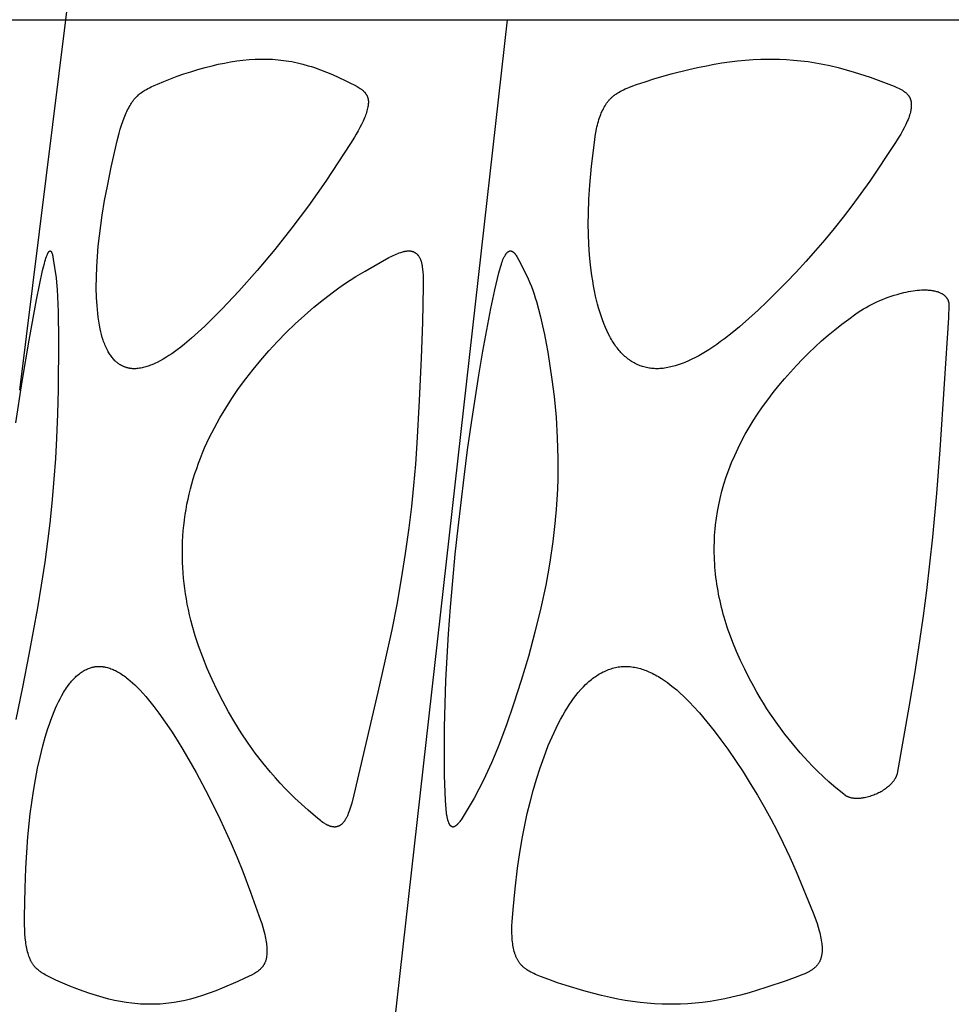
# Model space of a CAD drawing. Header units: millimetres. Extents: x 1250 to 1725, y 0 to 1655.
# Tile 204 of 256: x 1299 to 1337, y 1404 to 1444. Entities that reach past the tile are written whole.
import ezdxf

# ---------------------------------------------------------------- set-up
doc = ezdxf.new("R2010")
doc.units = ezdxf.units.MM
doc.header["$MEASUREMENT"] = 0
doc.layers.add('Crea2D$visibili$tangenti', color=7, linetype='Continuous', true_color=0x000000)

msp = doc.modelspace()

# ---------------------------------------------------------------- linework, layer by layer
at = {"layer": 'Crea2D$visibili$tangenti'}
for p, q in [((1300.978, 1444.314), (1302.775, 1458.728)), ((1288.702, 1444.314), (1300.978, 1444.314)), ((1299.106, 1429.263), (1300.978, 1444.314)), ((1300.978, 1444.314), (1318.925, 1444.314)), ((1314.212, 1402.427), (1318.925, 1444.314)), ((1318.925, 1444.314), (1341.996, 1444.314))]:
    msp.add_line(p, q, dxfattribs=at)
for points in [[(1303.766, 1430.128), (1303.746, 1430.128), (1303.726, 1430.129), (1303.706, 1430.13), (1303.685, 1430.131), (1303.665, 1430.133), (1303.645, 1430.135), (1303.624, 1430.138), (1303.604, 1430.14), (1303.584, 1430.144), (1303.564, 1430.147), (1303.544, 1430.151), (1303.524, 1430.156), (1303.504, 1430.16), (1303.484, 1430.165), (1303.464, 1430.171), (1303.444, 1430.177), (1303.425, 1430.183), (1303.405, 1430.189), (1303.386, 1430.196), (1303.367, 1430.203), (1303.348, 1430.211), (1303.329, 1430.219), (1303.31, 1430.227), (1303.291, 1430.236), (1303.273, 1430.244), (1303.254, 1430.254), (1303.236, 1430.263), (1303.218, 1430.273), (1303.201, 1430.283), (1303.183, 1430.294), (1303.166, 1430.304), (1303.149, 1430.316), (1303.13, 1430.328), (1303.112, 1430.341), (1303.094, 1430.354), (1303.077, 1430.368), (1303.059, 1430.382), (1303.042, 1430.396), (1303.025, 1430.411), (1303.009, 1430.426), (1302.992, 1430.441), (1302.976, 1430.456), (1302.945, 1430.488), (1302.915, 1430.521), (1302.885, 1430.555), (1302.857, 1430.59), (1302.83, 1430.626), (1302.803, 1430.662), (1302.778, 1430.699), (1302.753, 1430.737), (1302.729, 1430.775), (1302.706, 1430.814), (1302.684, 1430.854), (1302.656, 1430.906), (1302.63, 1430.959), (1302.604, 1431.013), (1302.58, 1431.067), (1302.558, 1431.122), (1302.536, 1431.178), (1302.516, 1431.233), (1302.496, 1431.289), (1302.46, 1431.403), (1302.428, 1431.517), (1302.4, 1431.633), (1302.374, 1431.749), (1302.343, 1431.905), (1302.317, 1432.062), (1302.294, 1432.22), (1302.275, 1432.378), (1302.26, 1432.537), (1302.247, 1432.696), (1302.229, 1433.014), (1302.219, 1433.435), (1302.221, 1433.855), (1302.236, 1434.275), (1302.262, 1434.694), (1302.298, 1435.113), (1302.344, 1435.532), (1302.458, 1436.365), (1302.556, 1436.96), (1302.666, 1437.554), (1302.825, 1438.315), (1303.069, 1439.392), (1303.149, 1439.709), (1303.194, 1439.866), (1303.241, 1440.022), (1303.293, 1440.176), (1303.35, 1440.33), (1303.402, 1440.459), (1303.43, 1440.522), (1303.459, 1440.585), (1303.489, 1440.648), (1303.521, 1440.709), (1303.554, 1440.77), (1303.589, 1440.83), (1303.619, 1440.878), (1303.649, 1440.926), (1303.681, 1440.973), (1303.714, 1441.019), (1303.749, 1441.064), (1303.785, 1441.107), (1303.803, 1441.128), (1303.822, 1441.149), (1303.841, 1441.17), (1303.861, 1441.19), (1303.88, 1441.208), (1303.899, 1441.226), (1303.937, 1441.261), (1303.977, 1441.295), (1304.018, 1441.328), (1304.06, 1441.359), (1304.103, 1441.389), (1304.147, 1441.418), (1304.191, 1441.445), (1304.253, 1441.482), (1304.315, 1441.516), (1304.377, 1441.549), (1304.441, 1441.58), (1304.57, 1441.64), (1304.7, 1441.697), (1304.967, 1441.808), (1305.235, 1441.913), (1305.505, 1442.013), (1305.778, 1442.108), (1306.062, 1442.201), (1306.348, 1442.289), (1306.636, 1442.37), (1306.926, 1442.445), (1307.173, 1442.502), (1307.421, 1442.553), (1307.67, 1442.599), (1307.921, 1442.637), (1308.172, 1442.668), (1308.424, 1442.692), (1308.677, 1442.707), (1308.804, 1442.711), (1308.931, 1442.713), (1308.987, 1442.713), (1309.043, 1442.713), (1309.155, 1442.711), (1309.266, 1442.708), (1309.378, 1442.703), (1309.489, 1442.695), (1309.6, 1442.686), (1309.711, 1442.675), (1309.822, 1442.661), (1309.932, 1442.646), (1310.046, 1442.628), (1310.159, 1442.608), (1310.272, 1442.586), (1310.385, 1442.561), (1310.497, 1442.535), (1310.609, 1442.507), (1310.83, 1442.445), (1310.955, 1442.406), (1311.078, 1442.366), (1311.324, 1442.278), (1311.567, 1442.184), (1311.808, 1442.083), (1312.068, 1441.968), (1312.326, 1441.848), (1312.572, 1441.726), (1312.694, 1441.661), (1312.815, 1441.594), (1312.857, 1441.569), (1312.899, 1441.544), (1312.94, 1441.518), (1312.96, 1441.504), (1312.979, 1441.49), (1312.999, 1441.476), (1313.018, 1441.461), (1313.037, 1441.446), (1313.055, 1441.43), (1313.073, 1441.414), (1313.09, 1441.397), (1313.106, 1441.38), (1313.115, 1441.371), (1313.122, 1441.362), (1313.134, 1441.349), (1313.145, 1441.335), (1313.155, 1441.321), (1313.165, 1441.307), (1313.175, 1441.293), (1313.184, 1441.278), (1313.193, 1441.263), (1313.202, 1441.248), (1313.21, 1441.232), (1313.218, 1441.216), (1313.225, 1441.2), (1313.231, 1441.184), (1313.238, 1441.168), (1313.243, 1441.152), (1313.248, 1441.135), (1313.253, 1441.118), (1313.255, 1441.108), (1313.258, 1441.097), (1313.26, 1441.087), (1313.262, 1441.076), (1313.263, 1441.066), (1313.265, 1441.055), (1313.267, 1441.034), (1313.269, 1441.012), (1313.27, 1440.99), (1313.27, 1440.969), (1313.27, 1440.947), (1313.269, 1440.925), (1313.268, 1440.903), (1313.266, 1440.882), (1313.264, 1440.86), (1313.259, 1440.817), (1313.252, 1440.773), (1313.241, 1440.716), (1313.228, 1440.66), (1313.213, 1440.604), (1313.197, 1440.548), (1313.18, 1440.494), (1313.16, 1440.439), (1313.14, 1440.384), (1313.118, 1440.33), (1313.058, 1440.193), (1312.995, 1440.058), (1312.927, 1439.926), (1312.855, 1439.795), (1312.781, 1439.666), (1312.705, 1439.538), (1312.547, 1439.285), (1311.541, 1437.755), (1311.193, 1437.248), (1310.836, 1436.748), (1310.165, 1435.851), (1309.47, 1434.974), (1308.75, 1434.116), (1308.006, 1433.279), (1307.331, 1432.56), (1306.984, 1432.209), (1306.63, 1431.865), (1306.359, 1431.612), (1306.082, 1431.365), (1305.797, 1431.127), (1305.652, 1431.012), (1305.504, 1430.9), (1305.393, 1430.818), (1305.28, 1430.739), (1305.165, 1430.663), (1305.049, 1430.589), (1304.931, 1430.518), (1304.811, 1430.452), (1304.689, 1430.389), (1304.627, 1430.359), (1304.564, 1430.33), (1304.469, 1430.289), (1304.421, 1430.27), (1304.372, 1430.252), (1304.323, 1430.234), (1304.274, 1430.218), (1304.225, 1430.203), (1304.175, 1430.189), (1304.125, 1430.176), (1304.075, 1430.165), (1304.024, 1430.155), (1303.973, 1430.146), (1303.922, 1430.139), (1303.87, 1430.134), (1303.818, 1430.13), (1303.793, 1430.129)], [(1324.99, 1430.128), (1324.937, 1430.129), (1324.883, 1430.132), (1324.83, 1430.136), (1324.777, 1430.141), (1324.724, 1430.148), (1324.672, 1430.156), (1324.619, 1430.166), (1324.567, 1430.177), (1324.515, 1430.189), (1324.463, 1430.203), (1324.412, 1430.218), (1324.361, 1430.234), (1324.311, 1430.252), (1324.261, 1430.272), (1324.212, 1430.292), (1324.163, 1430.315), (1324.113, 1430.34), (1324.063, 1430.367), (1324.014, 1430.395), (1323.966, 1430.425), (1323.918, 1430.456), (1323.872, 1430.488), (1323.826, 1430.522), (1323.781, 1430.557), (1323.738, 1430.593), (1323.695, 1430.631), (1323.653, 1430.669), (1323.612, 1430.708), (1323.572, 1430.749), (1323.532, 1430.79), (1323.494, 1430.832), (1323.457, 1430.875), (1323.413, 1430.927), (1323.371, 1430.981), (1323.33, 1431.035), (1323.291, 1431.09), (1323.252, 1431.147), (1323.215, 1431.204), (1323.179, 1431.261), (1323.144, 1431.32), (1323.111, 1431.379), (1323.078, 1431.439), (1323.015, 1431.56), (1322.957, 1431.683), (1322.901, 1431.808), (1322.838, 1431.963), (1322.779, 1432.12), (1322.724, 1432.278), (1322.673, 1432.437), (1322.626, 1432.598), (1322.582, 1432.759), (1322.504, 1433.085), (1322.46, 1433.291), (1322.42, 1433.498), (1322.383, 1433.706), (1322.351, 1433.914), (1322.296, 1434.333), (1322.255, 1434.753), (1322.227, 1435.174), (1322.211, 1435.596), (1322.205, 1436.018), (1322.21, 1436.441), (1322.231, 1437.017), (1322.268, 1437.593), (1322.338, 1438.356), (1322.464, 1439.426), (1322.486, 1439.579), (1322.512, 1439.731), (1322.541, 1439.882), (1322.558, 1439.958), (1322.576, 1440.033), (1322.595, 1440.108), (1322.616, 1440.182), (1322.638, 1440.256), (1322.663, 1440.33), (1322.685, 1440.393), (1322.709, 1440.456), (1322.734, 1440.518), (1322.76, 1440.58), (1322.789, 1440.64), (1322.819, 1440.7), (1322.851, 1440.759), (1322.885, 1440.817), (1322.917, 1440.867), (1322.95, 1440.916), (1322.985, 1440.963), (1323.003, 1440.987), (1323.021, 1441.01), (1323.04, 1441.033), (1323.059, 1441.055), (1323.079, 1441.077), (1323.099, 1441.099), (1323.12, 1441.12), (1323.141, 1441.14), (1323.162, 1441.161), (1323.184, 1441.18), (1323.205, 1441.199), (1323.227, 1441.217), (1323.249, 1441.235), (1323.271, 1441.252), (1323.294, 1441.268), (1323.317, 1441.285), (1323.364, 1441.316), (1323.411, 1441.347), (1323.46, 1441.375), (1323.51, 1441.403), (1323.56, 1441.429), (1323.633, 1441.465), (1323.706, 1441.499), (1323.781, 1441.531), (1323.856, 1441.562), (1324.008, 1441.62), (1324.161, 1441.674), (1324.511, 1441.792), (1324.863, 1441.904), (1325.572, 1442.108), (1326.284, 1442.289), (1326.642, 1442.371), (1327.002, 1442.445), (1327.316, 1442.503), (1327.63, 1442.555), (1327.946, 1442.601), (1328.262, 1442.639), (1328.58, 1442.67), (1328.898, 1442.693), (1329.216, 1442.707), (1329.535, 1442.713), (1329.607, 1442.713), (1329.68, 1442.713), (1329.969, 1442.708), (1330.258, 1442.696), (1330.547, 1442.675), (1330.835, 1442.646), (1331.133, 1442.608), (1331.431, 1442.562), (1331.727, 1442.508), (1332.021, 1442.446), (1332.35, 1442.366), (1332.678, 1442.278), (1333.003, 1442.183), (1333.656, 1441.975), (1333.983, 1441.861), (1334.308, 1441.74), (1334.629, 1441.61), (1334.744, 1441.56), (1334.8, 1441.534), (1334.856, 1441.506), (1334.883, 1441.492), (1334.91, 1441.477), (1334.937, 1441.462), (1334.963, 1441.446), (1334.99, 1441.429), (1335.015, 1441.412), (1335.041, 1441.394), (1335.065, 1441.375), (1335.081, 1441.362), (1335.097, 1441.349), (1335.112, 1441.336), (1335.127, 1441.322), (1335.142, 1441.308), (1335.157, 1441.293), (1335.171, 1441.278), (1335.184, 1441.263), (1335.197, 1441.248), (1335.21, 1441.232), (1335.222, 1441.216), (1335.233, 1441.199), (1335.239, 1441.191), (1335.244, 1441.182), (1335.249, 1441.174), (1335.254, 1441.165), (1335.259, 1441.156), (1335.264, 1441.147), (1335.268, 1441.138), (1335.272, 1441.129), (1335.277, 1441.119), (1335.281, 1441.109), (1335.285, 1441.1), (1335.289, 1441.089), (1335.292, 1441.079), (1335.296, 1441.069), (1335.299, 1441.059), (1335.302, 1441.048), (1335.305, 1441.038), (1335.307, 1441.027), (1335.312, 1441.006), (1335.316, 1440.985), (1335.32, 1440.963), (1335.322, 1440.941), (1335.324, 1440.919), (1335.326, 1440.897), (1335.327, 1440.875), (1335.327, 1440.853), (1335.327, 1440.831), (1335.327, 1440.809), (1335.325, 1440.787), (1335.323, 1440.758), (1335.321, 1440.728), (1335.317, 1440.699), (1335.313, 1440.67), (1335.308, 1440.641), (1335.302, 1440.613), (1335.296, 1440.584), (1335.289, 1440.555), (1335.275, 1440.499), (1335.258, 1440.442), (1335.24, 1440.386), (1335.22, 1440.33), (1335.193, 1440.261), (1335.165, 1440.192), (1335.135, 1440.125), (1335.105, 1440.057), (1335.039, 1439.925), (1334.97, 1439.794), (1334.898, 1439.665), (1334.822, 1439.538), (1334.664, 1439.287), (1333.64, 1437.757), (1333.282, 1437.251), (1332.914, 1436.752), (1332.556, 1436.286), (1332.191, 1435.827), (1331.817, 1435.374), (1331.435, 1434.928), (1331.046, 1434.489), (1330.649, 1434.056), (1330.244, 1433.63), (1329.472, 1432.857), (1329.105, 1432.509), (1328.731, 1432.169), (1328.348, 1431.838), (1328.047, 1431.589), (1327.738, 1431.348), (1327.581, 1431.232), (1327.422, 1431.118), (1327.261, 1431.008), (1327.098, 1430.901), (1326.965, 1430.817), (1326.83, 1430.736), (1326.693, 1430.659), (1326.555, 1430.585), (1326.415, 1430.514), (1326.272, 1430.448), (1326.128, 1430.386), (1326.055, 1430.357), (1325.982, 1430.329), (1325.862, 1430.287), (1325.74, 1430.249), (1325.679, 1430.232), (1325.618, 1430.215), (1325.556, 1430.2), (1325.494, 1430.187), (1325.432, 1430.174), (1325.369, 1430.163), (1325.306, 1430.153), (1325.243, 1430.145), (1325.18, 1430.138), (1325.117, 1430.133), (1325.053, 1430.13)], [(1305.8, 1423.988), (1305.829, 1424.199), (1305.863, 1424.41), (1305.902, 1424.619), (1305.945, 1424.828), (1305.992, 1425.036), (1306.043, 1425.242), (1306.099, 1425.448), (1306.158, 1425.653), (1306.225, 1425.867), (1306.296, 1426.079), (1306.37, 1426.29), (1306.449, 1426.5), (1306.533, 1426.708), (1306.62, 1426.915), (1306.711, 1427.119), (1306.806, 1427.322), (1306.908, 1427.529), (1307.014, 1427.734), (1307.123, 1427.936), (1307.237, 1428.137), (1307.474, 1428.533), (1307.724, 1428.921), (1308, 1429.323), (1308.289, 1429.716), (1308.589, 1430.101), (1308.9, 1430.478), (1309.233, 1430.862), (1309.577, 1431.236), (1309.931, 1431.6), (1310.295, 1431.954), (1310.669, 1432.297), (1311.053, 1432.629), (1311.447, 1432.949), (1311.852, 1433.257), (1312.076, 1433.419), (1312.303, 1433.577), (1312.533, 1433.73), (1312.767, 1433.877), (1313.141, 1434.099), (1314.105, 1434.644), (1314.221, 1434.705), (1314.28, 1434.734), (1314.34, 1434.763), (1314.4, 1434.789), (1314.461, 1434.814), (1314.522, 1434.838), (1314.585, 1434.859), (1314.628, 1434.873), (1314.671, 1434.885), (1314.693, 1434.89), (1314.714, 1434.895), (1314.736, 1434.9), (1314.758, 1434.904), (1314.78, 1434.908), (1314.803, 1434.911), (1314.825, 1434.913), (1314.847, 1434.915), (1314.869, 1434.917), (1314.892, 1434.918), (1314.914, 1434.918), (1314.937, 1434.917), (1314.946, 1434.917), (1314.955, 1434.916), (1314.965, 1434.916), (1314.974, 1434.915), (1314.983, 1434.914), (1314.992, 1434.912), (1315.001, 1434.911), (1315.01, 1434.909), (1315.019, 1434.907), (1315.029, 1434.905), (1315.038, 1434.903), (1315.046, 1434.901), (1315.055, 1434.898), (1315.064, 1434.896), (1315.073, 1434.893), (1315.082, 1434.89), (1315.091, 1434.887), (1315.099, 1434.883), (1315.108, 1434.88), (1315.116, 1434.876), (1315.125, 1434.872), (1315.133, 1434.868), (1315.141, 1434.864), (1315.149, 1434.859), (1315.157, 1434.855), (1315.165, 1434.85), (1315.173, 1434.845), (1315.181, 1434.84), (1315.189, 1434.835), (1315.196, 1434.83), (1315.204, 1434.824), (1315.211, 1434.818), (1315.219, 1434.812), (1315.226, 1434.806), (1315.234, 1434.799), (1315.241, 1434.792), (1315.248, 1434.785), (1315.255, 1434.778), (1315.262, 1434.771), (1315.269, 1434.763), (1315.276, 1434.756), (1315.282, 1434.748), (1315.289, 1434.74), (1315.295, 1434.732), (1315.301, 1434.724), (1315.307, 1434.716), (1315.318, 1434.7), (1315.329, 1434.682), (1315.34, 1434.665), (1315.35, 1434.647), (1315.359, 1434.629), (1315.368, 1434.611), (1315.376, 1434.592), (1315.384, 1434.574), (1315.392, 1434.555), (1315.401, 1434.532), (1315.409, 1434.508), (1315.416, 1434.485), (1315.423, 1434.461), (1315.429, 1434.438), (1315.435, 1434.414), (1315.44, 1434.39), (1315.445, 1434.366), (1315.454, 1434.318), (1315.461, 1434.269), (1315.473, 1434.171), (1315.485, 1434.056), (1315.493, 1433.94), (1315.498, 1433.824), (1315.5, 1433.707), (1315.499, 1433.474), (1315.466, 1432.019), (1315.414, 1430.564), (1315.34, 1428.837), (1315.243, 1427.11), (1315.181, 1426.248), (1315.107, 1425.387), (1315.019, 1424.527), (1314.915, 1423.669), (1314.771, 1422.626), (1314.606, 1421.587), (1314.42, 1420.551), (1314.217, 1419.518), (1313.946, 1418.25), (1313.661, 1416.985), (1312.682, 1412.814), (1312.594, 1412.476), (1312.544, 1412.308), (1312.517, 1412.225), (1312.489, 1412.143), (1312.454, 1412.048), (1312.436, 1412.001), (1312.416, 1411.955), (1312.394, 1411.909), (1312.383, 1411.887), (1312.371, 1411.864), (1312.359, 1411.842), (1312.347, 1411.82), (1312.334, 1411.799), (1312.32, 1411.777), (1312.309, 1411.761), (1312.298, 1411.745), (1312.286, 1411.729), (1312.274, 1411.713), (1312.262, 1411.698), (1312.249, 1411.683), (1312.236, 1411.668), (1312.223, 1411.654), (1312.209, 1411.64), (1312.195, 1411.627), (1312.18, 1411.614), (1312.173, 1411.608), (1312.165, 1411.602), (1312.157, 1411.596), (1312.15, 1411.59), (1312.142, 1411.585), (1312.134, 1411.579), (1312.126, 1411.574), (1312.117, 1411.569), (1312.109, 1411.564), (1312.101, 1411.559), (1312.093, 1411.555), (1312.085, 1411.551), (1312.078, 1411.547), (1312.07, 1411.544), (1312.062, 1411.54), (1312.054, 1411.537), (1312.046, 1411.534), (1312.038, 1411.531), (1312.03, 1411.528), (1312.022, 1411.525), (1312.013, 1411.523), (1312.005, 1411.52), (1311.997, 1411.518), (1311.988, 1411.516), (1311.98, 1411.514), (1311.971, 1411.513), (1311.963, 1411.511), (1311.954, 1411.51), (1311.946, 1411.509), (1311.937, 1411.508), (1311.929, 1411.507), (1311.92, 1411.506), (1311.911, 1411.506), (1311.903, 1411.506), (1311.894, 1411.506), (1311.886, 1411.506), (1311.877, 1411.506), (1311.868, 1411.507), (1311.86, 1411.507), (1311.851, 1411.508), (1311.843, 1411.509), (1311.834, 1411.511), (1311.824, 1411.512), (1311.814, 1411.514), (1311.804, 1411.516), (1311.794, 1411.517), (1311.774, 1411.522), (1311.754, 1411.527), (1311.734, 1411.533), (1311.715, 1411.539), (1311.696, 1411.546), (1311.677, 1411.553), (1311.658, 1411.561), (1311.64, 1411.569), (1311.621, 1411.578), (1311.603, 1411.587), (1311.567, 1411.606), (1311.531, 1411.626), (1311.504, 1411.643), (1311.477, 1411.66), (1311.424, 1411.695), (1311.372, 1411.732), (1311.321, 1411.77), (1311.271, 1411.81), (1311.222, 1411.85), (1310.831, 1412.196), (1310.288, 1412.683), (1310.107, 1412.858), (1309.897, 1413.07), (1309.693, 1413.286), (1309.493, 1413.508), (1309.297, 1413.733), (1308.981, 1414.118), (1308.677, 1414.513), (1308.387, 1414.918), (1308.109, 1415.332), (1307.844, 1415.754), (1307.592, 1416.184), (1307.353, 1416.622), (1307.127, 1417.066), (1306.919, 1417.506), (1306.724, 1417.952), (1306.543, 1418.404), (1306.376, 1418.862), (1306.239, 1419.281), (1306.116, 1419.704), (1306.059, 1419.918), (1306.007, 1420.132), (1305.959, 1420.347), (1305.914, 1420.563), (1305.876, 1420.773), (1305.841, 1420.984), (1305.81, 1421.196), (1305.784, 1421.408), (1305.762, 1421.621), (1305.743, 1421.834), (1305.729, 1422.047), (1305.72, 1422.26), (1305.714, 1422.474), (1305.713, 1422.688), (1305.716, 1422.902), (1305.723, 1423.115), (1305.735, 1423.329), (1305.752, 1423.542), (1305.772, 1423.755), (1305.797, 1423.967)], [(1316.913, 1423.669), (1317.156, 1425.726), (1317.301, 1426.829), (1317.456, 1427.929), (1317.758, 1429.872), (1317.923, 1430.841), (1318.247, 1432.573), (1318.405, 1433.335), (1318.512, 1433.801), (1318.57, 1434.032), (1318.635, 1434.263), (1318.673, 1434.385), (1318.693, 1434.445), (1318.715, 1434.505), (1318.739, 1434.565), (1318.752, 1434.594), (1318.765, 1434.623), (1318.779, 1434.652), (1318.793, 1434.68), (1318.808, 1434.708), (1318.824, 1434.736), (1318.835, 1434.754), (1318.846, 1434.771), (1318.857, 1434.788), (1318.863, 1434.797), (1318.869, 1434.805), (1318.875, 1434.813), (1318.882, 1434.821), (1318.888, 1434.829), (1318.895, 1434.836), (1318.902, 1434.844), (1318.909, 1434.851), (1318.916, 1434.858), (1318.924, 1434.865), (1318.929, 1434.87), (1318.935, 1434.875), (1318.941, 1434.879), (1318.947, 1434.884), (1318.953, 1434.888), (1318.959, 1434.892), (1318.962, 1434.894), (1318.965, 1434.896), (1318.968, 1434.898), (1318.972, 1434.899), (1318.975, 1434.901), (1318.978, 1434.903), (1318.981, 1434.904), (1318.985, 1434.906), (1318.988, 1434.907), (1318.992, 1434.908), (1318.995, 1434.91), (1318.998, 1434.911), (1319.002, 1434.912), (1319.005, 1434.913), (1319.009, 1434.914), (1319.013, 1434.915), (1319.016, 1434.915), (1319.02, 1434.916), (1319.024, 1434.916), (1319.027, 1434.917), (1319.032, 1434.917), (1319.034, 1434.918), (1319.036, 1434.918), (1319.039, 1434.918), (1319.041, 1434.918), (1319.043, 1434.918), (1319.045, 1434.918), (1319.05, 1434.917), (1319.054, 1434.917), (1319.059, 1434.916), (1319.063, 1434.916), (1319.068, 1434.915), (1319.072, 1434.914), (1319.077, 1434.913), (1319.081, 1434.912), (1319.086, 1434.91), (1319.09, 1434.909), (1319.094, 1434.907), (1319.099, 1434.906), (1319.103, 1434.904), (1319.107, 1434.902), (1319.112, 1434.9), (1319.116, 1434.898), (1319.12, 1434.896), (1319.124, 1434.893), (1319.128, 1434.891), (1319.132, 1434.889), (1319.136, 1434.886), (1319.14, 1434.884), (1319.148, 1434.878), (1319.156, 1434.873), (1319.163, 1434.867), (1319.169, 1434.862), (1319.174, 1434.857), (1319.18, 1434.853), (1319.185, 1434.848), (1319.19, 1434.843), (1319.195, 1434.837), (1319.2, 1434.832), (1319.205, 1434.827), (1319.214, 1434.816), (1319.224, 1434.805), (1319.232, 1434.794), (1319.241, 1434.782), (1319.249, 1434.77), (1319.257, 1434.758), (1319.272, 1434.734), (1319.301, 1434.684), (1319.464, 1434.387), (1319.618, 1434.086), (1319.692, 1433.933), (1319.762, 1433.779), (1319.828, 1433.624), (1319.891, 1433.467), (1319.948, 1433.317), (1320.001, 1433.165), (1320.051, 1433.012), (1320.098, 1432.858), (1320.186, 1432.548), (1320.266, 1432.235), (1320.35, 1431.878), (1320.428, 1431.519), (1320.498, 1431.159), (1320.563, 1430.797), (1320.727, 1429.695), (1320.815, 1428.999), (1320.859, 1428.579), (1320.896, 1428.159), (1320.946, 1427.316), (1320.969, 1426.484), (1320.963, 1425.651), (1320.95, 1425.234), (1320.929, 1424.818), (1320.901, 1424.403), (1320.865, 1423.988), (1320.863, 1423.967), (1320.767, 1423.114), (1320.644, 1422.264), (1320.564, 1421.799), (1320.477, 1421.336), (1320.28, 1420.413), (1320.038, 1419.423), (1319.771, 1418.44), (1319.481, 1417.463), (1319.169, 1416.493), (1318.882, 1415.657), (1318.572, 1414.83), (1318.427, 1414.47), (1318.275, 1414.114), (1318.116, 1413.76), (1317.95, 1413.411), (1317.764, 1413.044), (1317.568, 1412.683), (1317.325, 1412.272), (1317.034, 1411.8), (1317.013, 1411.768), (1316.991, 1411.736), (1316.969, 1411.705), (1316.957, 1411.69), (1316.945, 1411.675), (1316.933, 1411.66), (1316.92, 1411.645), (1316.907, 1411.631), (1316.894, 1411.616), (1316.885, 1411.608), (1316.877, 1411.6), (1316.868, 1411.592), (1316.86, 1411.584), (1316.851, 1411.576), (1316.841, 1411.568), (1316.832, 1411.561), (1316.823, 1411.554), (1316.813, 1411.547), (1316.803, 1411.541), (1316.793, 1411.535), (1316.788, 1411.532), (1316.783, 1411.529), (1316.778, 1411.527), (1316.773, 1411.524), (1316.767, 1411.522), (1316.762, 1411.519), (1316.757, 1411.517), (1316.751, 1411.515), (1316.746, 1411.513), (1316.74, 1411.511), (1316.739, 1411.51), (1316.737, 1411.51), (1316.735, 1411.509), (1316.733, 1411.509), (1316.732, 1411.508), (1316.73, 1411.508), (1316.728, 1411.507), (1316.726, 1411.507), (1316.725, 1411.506), (1316.723, 1411.506), (1316.721, 1411.506), (1316.719, 1411.506), (1316.718, 1411.506), (1316.716, 1411.505), (1316.714, 1411.505), (1316.712, 1411.505), (1316.711, 1411.505), (1316.709, 1411.505), (1316.707, 1411.505), (1316.705, 1411.505), (1316.704, 1411.505), (1316.702, 1411.505), (1316.698, 1411.506), (1316.695, 1411.506), (1316.691, 1411.507), (1316.688, 1411.507), (1316.684, 1411.508), (1316.681, 1411.509), (1316.678, 1411.51), (1316.674, 1411.511), (1316.671, 1411.512), (1316.668, 1411.514), (1316.664, 1411.515), (1316.661, 1411.516), (1316.658, 1411.518), (1316.655, 1411.52), (1316.651, 1411.521), (1316.648, 1411.523), (1316.645, 1411.525), (1316.642, 1411.527), (1316.639, 1411.529), (1316.636, 1411.531), (1316.633, 1411.533), (1316.629, 1411.536), (1316.625, 1411.539), (1316.622, 1411.542), (1316.618, 1411.545), (1316.614, 1411.549), (1316.611, 1411.552), (1316.607, 1411.556), (1316.604, 1411.559), (1316.601, 1411.563), (1316.597, 1411.567), (1316.594, 1411.571), (1316.591, 1411.575), (1316.588, 1411.579), (1316.585, 1411.583), (1316.583, 1411.587), (1316.58, 1411.591), (1316.575, 1411.6), (1316.57, 1411.608), (1316.565, 1411.617), (1316.56, 1411.626), (1316.556, 1411.636), (1316.552, 1411.645), (1316.544, 1411.664), (1316.533, 1411.692), (1316.522, 1411.72), (1316.513, 1411.748), (1316.505, 1411.777), (1316.497, 1411.806), (1316.49, 1411.835), (1316.483, 1411.864), (1316.477, 1411.893), (1316.469, 1411.936), (1316.462, 1411.979), (1316.45, 1412.065), (1316.431, 1412.239), (1316.405, 1412.579), (1316.388, 1412.919), (1316.368, 1413.6), (1316.358, 1414.583), (1316.364, 1415.566), (1316.386, 1416.515), (1316.421, 1417.464), (1316.469, 1418.412), (1316.528, 1419.36), (1316.607, 1420.438), (1316.698, 1421.516), (1316.8, 1422.593)], [(1302.331, 1418.034), (1302.356, 1418.034), (1302.38, 1418.033), (1302.405, 1418.031), (1302.43, 1418.029), (1302.454, 1418.027), (1302.478, 1418.024), (1302.503, 1418.02), (1302.527, 1418.016), (1302.551, 1418.012), (1302.575, 1418.007), (1302.623, 1417.997), (1302.67, 1417.984), (1302.717, 1417.97), (1302.764, 1417.955), (1302.81, 1417.938), (1302.856, 1417.92), (1302.901, 1417.901), (1302.946, 1417.881), (1302.991, 1417.86), (1303.035, 1417.837), (1303.078, 1417.814), (1303.134, 1417.783), (1303.188, 1417.751), (1303.242, 1417.717), (1303.295, 1417.682), (1303.347, 1417.646), (1303.398, 1417.609), (1303.449, 1417.571), (1303.499, 1417.531), (1303.597, 1417.45), (1303.692, 1417.366), (1303.785, 1417.28), (1303.876, 1417.191), (1303.997, 1417.067), (1304.114, 1416.94), (1304.229, 1416.811), (1304.34, 1416.679), (1304.449, 1416.544), (1304.556, 1416.408), (1304.764, 1416.132), (1305.019, 1415.77), (1305.266, 1415.402), (1305.504, 1415.029), (1305.736, 1414.652), (1306.275, 1413.724), (1306.781, 1412.778), (1307.256, 1411.816), (1307.697, 1410.838), (1307.937, 1410.268), (1308.166, 1409.694), (1308.485, 1408.857), (1308.89, 1407.724), (1308.939, 1407.578), (1308.984, 1407.431), (1309.025, 1407.283), (1309.062, 1407.134), (1309.079, 1407.059), (1309.094, 1406.984), (1309.107, 1406.908), (1309.128, 1406.771), (1309.135, 1406.711), (1309.141, 1406.651), (1309.145, 1406.592), (1309.148, 1406.532), (1309.149, 1406.471), (1309.148, 1406.411), (1309.145, 1406.351), (1309.142, 1406.305), (1309.137, 1406.259), (1309.134, 1406.236), (1309.13, 1406.213), (1309.126, 1406.191), (1309.122, 1406.168), (1309.117, 1406.146), (1309.112, 1406.123), (1309.106, 1406.101), (1309.1, 1406.079), (1309.093, 1406.057), (1309.085, 1406.036), (1309.077, 1406.014), (1309.068, 1405.993), (1309.06, 1405.975), (1309.052, 1405.958), (1309.043, 1405.941), (1309.033, 1405.923), (1309.023, 1405.906), (1309.013, 1405.89), (1309.003, 1405.873), (1308.991, 1405.857), (1308.98, 1405.841), (1308.968, 1405.826), (1308.956, 1405.81), (1308.943, 1405.795), (1308.931, 1405.78), (1308.917, 1405.766), (1308.904, 1405.752), (1308.89, 1405.738), (1308.871, 1405.72), (1308.852, 1405.703), (1308.832, 1405.686), (1308.812, 1405.669), (1308.791, 1405.653), (1308.77, 1405.638), (1308.749, 1405.623), (1308.727, 1405.608), (1308.683, 1405.58), (1308.638, 1405.553), (1308.546, 1405.502), (1308.403, 1405.428), (1308.258, 1405.358), (1307.966, 1405.224), (1307.331, 1404.953), (1307.069, 1404.848), (1306.804, 1404.75), (1306.537, 1404.658), (1306.268, 1404.574), (1306.049, 1404.514), (1305.829, 1404.46), (1305.606, 1404.413), (1305.383, 1404.374), (1305.271, 1404.358), (1305.158, 1404.343), (1305.046, 1404.33), (1304.933, 1404.32), (1304.819, 1404.312), (1304.706, 1404.306), (1304.593, 1404.302), (1304.479, 1404.301), (1304.423, 1404.301), (1304.367, 1404.301), (1304.25, 1404.302), (1304.133, 1404.306), (1304.016, 1404.312), (1303.9, 1404.32), (1303.783, 1404.331), (1303.667, 1404.344), (1303.436, 1404.375), (1303.198, 1404.414), (1302.961, 1404.461), (1302.726, 1404.514), (1302.493, 1404.574), (1302.223, 1404.652), (1301.954, 1404.738), (1301.688, 1404.83), (1301.424, 1404.928), (1301.138, 1405.041), (1300.854, 1405.16), (1300.574, 1405.286), (1300.297, 1405.42), (1300.19, 1405.476), (1300.137, 1405.504), (1300.085, 1405.534), (1300.033, 1405.565), (1299.983, 1405.598), (1299.958, 1405.615), (1299.934, 1405.632), (1299.91, 1405.65), (1299.886, 1405.668), (1299.851, 1405.696), (1299.817, 1405.726), (1299.801, 1405.741), (1299.784, 1405.757), (1299.769, 1405.773), (1299.753, 1405.789), (1299.737, 1405.805), (1299.722, 1405.822), (1299.708, 1405.839), (1299.693, 1405.856), (1299.679, 1405.873), (1299.666, 1405.891), (1299.653, 1405.909), (1299.64, 1405.927), (1299.625, 1405.949), (1299.611, 1405.971), (1299.598, 1405.994), (1299.585, 1406.016), (1299.573, 1406.039), (1299.561, 1406.062), (1299.549, 1406.086), (1299.538, 1406.109), (1299.518, 1406.157), (1299.498, 1406.206), (1299.481, 1406.255), (1299.464, 1406.305), (1299.444, 1406.37), (1299.426, 1406.435), (1299.41, 1406.5), (1299.396, 1406.565), (1299.383, 1406.631), (1299.371, 1406.698), (1299.361, 1406.764), (1299.351, 1406.831), (1299.332, 1407.002), (1299.318, 1407.172), (1299.309, 1407.343), (1299.303, 1407.514), (1299.302, 1407.856), (1299.325, 1409.015), (1299.356, 1409.83), (1299.392, 1410.466), (1299.441, 1411.102), (1299.537, 1412.036), (1299.597, 1412.502), (1299.666, 1412.967), (1299.745, 1413.43), (1299.834, 1413.891), (1299.935, 1414.349), (1300.048, 1414.805), (1300.146, 1415.158), (1300.253, 1415.508), (1300.31, 1415.682), (1300.371, 1415.854), (1300.435, 1416.025), (1300.503, 1416.195), (1300.56, 1416.329), (1300.619, 1416.461), (1300.681, 1416.592), (1300.746, 1416.721), (1300.815, 1416.849), (1300.888, 1416.974), (1300.926, 1417.035), (1300.966, 1417.096), (1301.006, 1417.156), (1301.048, 1417.216), (1301.113, 1417.305), (1301.147, 1417.348), (1301.181, 1417.391), (1301.216, 1417.433), (1301.253, 1417.474), (1301.29, 1417.515), (1301.328, 1417.554), (1301.366, 1417.593), (1301.406, 1417.63), (1301.447, 1417.667), (1301.489, 1417.702), (1301.532, 1417.736), (1301.575, 1417.768), (1301.62, 1417.8), (1301.666, 1417.829), (1301.704, 1417.852), (1301.742, 1417.874), (1301.781, 1417.894), (1301.821, 1417.913), (1301.861, 1417.932), (1301.902, 1417.948), (1301.943, 1417.964), (1301.985, 1417.978), (1302.027, 1417.991), (1302.048, 1417.997), (1302.07, 1418.002), (1302.091, 1418.007), (1302.113, 1418.012), (1302.134, 1418.016), (1302.156, 1418.02), (1302.178, 1418.023), (1302.199, 1418.026), (1302.221, 1418.028), (1302.243, 1418.031), (1302.265, 1418.032), (1302.287, 1418.033), (1302.309, 1418.034)], [(1323.72, 1418.034), (1323.781, 1418.033), (1323.842, 1418.029), (1323.903, 1418.024), (1323.963, 1418.017), (1324.024, 1418.008), (1324.084, 1417.998), (1324.143, 1417.986), (1324.203, 1417.973), (1324.262, 1417.958), (1324.321, 1417.941), (1324.379, 1417.923), (1324.437, 1417.904), (1324.495, 1417.884), (1324.552, 1417.862), (1324.608, 1417.84), (1324.665, 1417.816), (1324.731, 1417.786), (1324.797, 1417.754), (1324.862, 1417.722), (1324.927, 1417.688), (1324.991, 1417.652), (1325.054, 1417.616), (1325.116, 1417.578), (1325.178, 1417.539), (1325.3, 1417.458), (1325.419, 1417.374), (1325.536, 1417.286), (1325.651, 1417.195), (1325.795, 1417.074), (1325.936, 1416.95), (1326.074, 1416.822), (1326.208, 1416.691), (1326.34, 1416.557), (1326.47, 1416.42), (1326.721, 1416.141), (1327.023, 1415.785), (1327.314, 1415.42), (1327.595, 1415.048), (1327.869, 1414.669), (1328.185, 1414.213), (1328.49, 1413.749), (1328.787, 1413.28), (1329.073, 1412.805), (1329.35, 1412.323), (1329.617, 1411.837), (1329.874, 1411.345), (1330.122, 1410.848), (1330.392, 1410.276), (1330.649, 1409.697), (1331.337, 1408.016), (1331.446, 1407.727), (1331.497, 1407.581), (1331.544, 1407.433), (1331.587, 1407.285), (1331.607, 1407.21), (1331.625, 1407.135), (1331.642, 1407.06), (1331.657, 1406.984), (1331.671, 1406.908), (1331.683, 1406.831), (1331.69, 1406.771), (1331.696, 1406.711), (1331.701, 1406.651), (1331.704, 1406.591), (1331.704, 1406.561), (1331.704, 1406.531), (1331.704, 1406.501), (1331.703, 1406.471), (1331.701, 1406.441), (1331.699, 1406.411), (1331.696, 1406.381), (1331.692, 1406.351), (1331.689, 1406.327), (1331.685, 1406.303), (1331.68, 1406.279), (1331.675, 1406.254), (1331.67, 1406.23), (1331.664, 1406.207), (1331.658, 1406.183), (1331.651, 1406.159), (1331.643, 1406.136), (1331.635, 1406.113), (1331.626, 1406.09), (1331.616, 1406.068), (1331.606, 1406.046), (1331.595, 1406.024), (1331.584, 1406.002), (1331.571, 1405.982), (1331.559, 1405.963), (1331.547, 1405.944), (1331.534, 1405.926), (1331.52, 1405.908), (1331.506, 1405.891), (1331.492, 1405.874), (1331.477, 1405.858), (1331.461, 1405.841), (1331.445, 1405.826), (1331.429, 1405.81), (1331.413, 1405.795), (1331.396, 1405.78), (1331.378, 1405.766), (1331.361, 1405.752), (1331.343, 1405.738), (1331.325, 1405.725), (1331.299, 1405.707), (1331.273, 1405.689), (1331.247, 1405.672), (1331.22, 1405.656), (1331.193, 1405.64), (1331.166, 1405.625), (1331.111, 1405.596), (1331.055, 1405.569), (1330.998, 1405.543), (1330.882, 1405.494), (1330.723, 1405.43), (1330.242, 1405.253), (1329.422, 1404.979), (1328.735, 1404.772), (1328.389, 1404.678), (1328.04, 1404.593), (1327.745, 1404.528), (1327.448, 1404.471), (1327.149, 1404.421), (1326.849, 1404.379), (1326.549, 1404.346), (1326.247, 1404.321), (1325.945, 1404.306), (1325.643, 1404.301), (1325.57, 1404.301), (1325.498, 1404.301), (1325.199, 1404.306), (1324.901, 1404.32), (1324.603, 1404.343), (1324.306, 1404.375), (1324.005, 1404.414), (1323.704, 1404.46), (1323.405, 1404.514), (1323.106, 1404.574), (1322.742, 1404.657), (1322.38, 1404.749), (1322.02, 1404.848), (1321.307, 1405.064), (1320.955, 1405.18), (1320.605, 1405.304), (1320.258, 1405.437), (1320.126, 1405.49), (1320.061, 1405.518), (1319.997, 1405.547), (1319.933, 1405.577), (1319.871, 1405.609), (1319.809, 1405.644), (1319.778, 1405.662), (1319.748, 1405.68), (1319.707, 1405.707), (1319.666, 1405.736), (1319.645, 1405.751), (1319.626, 1405.766), (1319.606, 1405.781), (1319.587, 1405.797), (1319.568, 1405.814), (1319.549, 1405.83), (1319.531, 1405.847), (1319.513, 1405.864), (1319.496, 1405.882), (1319.479, 1405.9), (1319.463, 1405.919), (1319.447, 1405.938), (1319.429, 1405.959), (1319.413, 1405.981), (1319.397, 1406.003), (1319.382, 1406.026), (1319.367, 1406.048), (1319.353, 1406.072), (1319.339, 1406.096), (1319.326, 1406.12), (1319.313, 1406.144), (1319.301, 1406.168), (1319.289, 1406.193), (1319.278, 1406.218), (1319.267, 1406.244), (1319.257, 1406.269), (1319.238, 1406.32), (1319.227, 1406.351), (1319.217, 1406.383), (1319.198, 1406.445), (1319.181, 1406.508), (1319.167, 1406.572), (1319.154, 1406.636), (1319.143, 1406.701), (1319.134, 1406.766), (1319.126, 1406.831), (1319.117, 1406.914), (1319.111, 1406.997), (1319.106, 1407.08), (1319.103, 1407.162), (1319.101, 1407.328), (1319.105, 1407.493), (1319.113, 1407.658), (1319.152, 1408.153), (1319.234, 1408.994), (1319.332, 1409.832), (1319.424, 1410.469), (1319.531, 1411.103), (1319.623, 1411.577), (1319.725, 1412.049), (1319.837, 1412.519), (1319.961, 1412.985), (1320.096, 1413.449), (1320.245, 1413.908), (1320.406, 1414.362), (1320.581, 1414.812), (1320.734, 1415.17), (1320.897, 1415.524), (1320.984, 1415.698), (1321.074, 1415.871), (1321.167, 1416.041), (1321.265, 1416.21), (1321.346, 1416.342), (1321.43, 1416.473), (1321.516, 1416.601), (1321.607, 1416.727), (1321.7, 1416.851), (1321.798, 1416.971), (1321.899, 1417.088), (1321.952, 1417.145), (1322.005, 1417.201), (1322.094, 1417.291), (1322.14, 1417.334), (1322.186, 1417.377), (1322.233, 1417.418), (1322.281, 1417.459), (1322.33, 1417.499), (1322.379, 1417.538), (1322.429, 1417.576), (1322.48, 1417.613), (1322.532, 1417.648), (1322.585, 1417.682), (1322.638, 1417.715), (1322.692, 1417.747), (1322.747, 1417.777), (1322.803, 1417.806), (1322.857, 1417.832), (1322.911, 1417.857), (1322.966, 1417.88), (1323.021, 1417.901), (1323.078, 1417.922), (1323.134, 1417.94), (1323.191, 1417.957), (1323.249, 1417.973), (1323.307, 1417.987), (1323.365, 1417.999), (1323.424, 1418.009), (1323.482, 1418.018), (1323.542, 1418.025), (1323.601, 1418.03), (1323.66, 1418.033)]]:
    msp.add_lwpolyline(points, close=True, dxfattribs=at)
msp.add_lwpolyline([(1298.953, 1427.929), (1299.208, 1429.615), (1299.486, 1431.296), (1299.787, 1432.934), (1299.906, 1433.528), (1300.037, 1434.12), (1300.071, 1434.266), (1300.109, 1434.411), (1300.129, 1434.483), (1300.151, 1434.555), (1300.174, 1434.626), (1300.199, 1434.697), (1300.215, 1434.738), (1300.223, 1434.759), (1300.232, 1434.779), (1300.241, 1434.799), (1300.251, 1434.819), (1300.256, 1434.829), (1300.262, 1434.839), (1300.267, 1434.848), (1300.273, 1434.858), (1300.277, 1434.863), (1300.28, 1434.869), (1300.284, 1434.875), (1300.288, 1434.88), (1300.293, 1434.885), (1300.295, 1434.888), (1300.297, 1434.89), (1300.299, 1434.893), (1300.302, 1434.895), (1300.304, 1434.898), (1300.306, 1434.9), (1300.308, 1434.901), (1300.31, 1434.903), (1300.311, 1434.904), (1300.313, 1434.906), (1300.315, 1434.907), (1300.316, 1434.908), (1300.318, 1434.909), (1300.32, 1434.911), (1300.321, 1434.911), (1300.322, 1434.912), (1300.323, 1434.912), (1300.324, 1434.913), (1300.325, 1434.913), (1300.326, 1434.914), (1300.326, 1434.914), (1300.327, 1434.914), (1300.328, 1434.915), (1300.329, 1434.915), (1300.33, 1434.916), (1300.332, 1434.916), (1300.333, 1434.916), (1300.334, 1434.916), (1300.335, 1434.917), (1300.336, 1434.917), (1300.337, 1434.917), (1300.339, 1434.917), (1300.34, 1434.917), (1300.341, 1434.917), (1300.343, 1434.917), (1300.344, 1434.917), (1300.346, 1434.917), (1300.347, 1434.917), (1300.348, 1434.917), (1300.349, 1434.917), (1300.351, 1434.916), (1300.352, 1434.916), (1300.353, 1434.916), (1300.354, 1434.916), (1300.355, 1434.915), (1300.357, 1434.915), (1300.358, 1434.914), (1300.359, 1434.914), (1300.36, 1434.913), (1300.361, 1434.913), (1300.362, 1434.912), (1300.363, 1434.912), (1300.364, 1434.911), (1300.365, 1434.911), (1300.366, 1434.91), (1300.367, 1434.909), (1300.368, 1434.909), (1300.369, 1434.908), (1300.37, 1434.907), (1300.371, 1434.907), (1300.372, 1434.906), (1300.373, 1434.905), (1300.374, 1434.904), (1300.374, 1434.903), (1300.375, 1434.903), (1300.376, 1434.902), (1300.378, 1434.9), (1300.379, 1434.898), (1300.381, 1434.896), (1300.382, 1434.894), (1300.384, 1434.892), (1300.385, 1434.89), (1300.386, 1434.888), (1300.388, 1434.886), (1300.39, 1434.882), (1300.393, 1434.877), (1300.395, 1434.873), (1300.4, 1434.863), (1300.404, 1434.853), (1300.408, 1434.844), (1300.412, 1434.834), (1300.416, 1434.824), (1300.42, 1434.815), (1300.423, 1434.805), (1300.426, 1434.795), (1300.432, 1434.775), (1300.437, 1434.755), (1300.442, 1434.734), (1300.446, 1434.714), (1300.452, 1434.681), (1300.467, 1434.582), (1300.581, 1433.817), (1300.6, 1433.641), (1300.626, 1433.346), (1300.646, 1433.05), (1300.672, 1432.458), (1300.685, 1431.273), (1300.666, 1429.291), (1300.64, 1428.301), (1300.601, 1427.311), (1300.555, 1426.478), (1300.498, 1425.647), (1300.426, 1424.817), (1300.341, 1423.988), (1300.338, 1423.967), (1300.237, 1423.115), (1300.121, 1422.265), (1299.982, 1421.339), (1299.83, 1420.414), (1299.48, 1418.511), (1299.221, 1417.191), (1298.948, 1415.873)], dxfattribs=at)
msp.add_lwpolyline([(1333.071, 1432.356, -0.089826), (1334.869, 1433.182), (1335.03, 1433.222), (1335.122, 1433.244), (1335.215, 1433.263), (1335.308, 1433.281), (1335.401, 1433.297), (1335.487, 1433.308), (1335.574, 1433.318), (1335.66, 1433.325), (1335.747, 1433.33), (1335.822, 1433.332), (1335.898, 1433.332), (1335.973, 1433.33), (1336.01, 1433.328), (1336.048, 1433.326), (1336.085, 1433.322), (1336.122, 1433.318), (1336.16, 1433.313), (1336.197, 1433.307), (1336.234, 1433.3), (1336.271, 1433.292), (1336.307, 1433.284), (1336.344, 1433.274), (1336.371, 1433.266), (1336.398, 1433.257), (1336.425, 1433.248), (1336.451, 1433.238), (1336.477, 1433.228), (1336.503, 1433.217), (1336.528, 1433.205), (1336.553, 1433.192), (1336.565, 1433.185), (1336.577, 1433.178), (1336.589, 1433.171), (1336.601, 1433.164), (1336.613, 1433.156), (1336.624, 1433.148), (1336.635, 1433.14), (1336.646, 1433.132), (1336.657, 1433.123), (1336.668, 1433.115), (1336.678, 1433.106), (1336.689, 1433.096), (1336.699, 1433.087), (1336.709, 1433.077), (1336.718, 1433.067), (1336.727, 1433.057), (1336.735, 1433.048), (1336.742, 1433.039), (1336.749, 1433.03), (1336.756, 1433.021), (1336.763, 1433.012), (1336.77, 1433.002), (1336.776, 1432.992), (1336.782, 1432.983), (1336.788, 1432.973), (1336.794, 1432.963), (1336.799, 1432.952), (1336.805, 1432.942), (1336.81, 1432.932), (1336.815, 1432.921), (1336.819, 1432.91), (1336.823, 1432.899), (1336.827, 1432.889), (1336.831, 1432.878), (1336.835, 1432.867), (1336.838, 1432.856), (1336.841, 1432.844), (1336.844, 1432.833), (1336.846, 1432.822), (1336.848, 1432.81), (1336.85, 1432.799), (1336.851, 1432.788), (1336.853, 1432.776), (1336.853, 1432.765), (1336.854, 1432.753), (1336.854, 1432.742), (1336.854, 1432.73), (1336.854, 1432.718), (1336.836, 1432.193), (1336.49, 1426.834), (1336.351, 1425.055), (1336.185, 1423.278), (1336.07, 1422.196), (1335.944, 1421.114), (1335.81, 1420.093), (1335.664, 1419.074), (1335.455, 1417.725), (1335.232, 1416.38), (1334.753, 1413.684), (1334.751, 1413.674), (1334.747, 1413.656), (1334.742, 1413.638), (1334.737, 1413.62), (1334.73, 1413.602), (1334.724, 1413.585), (1334.717, 1413.567), (1334.709, 1413.55), (1334.7, 1413.531), (1334.691, 1413.512), (1334.681, 1413.493), (1334.671, 1413.475), (1334.66, 1413.457), (1334.649, 1413.439), (1334.637, 1413.421), (1334.625, 1413.404), (1334.611, 1413.384), (1334.597, 1413.365), (1334.582, 1413.346), (1334.567, 1413.328), (1334.552, 1413.309), (1334.536, 1413.291), (1334.52, 1413.274), (1334.504, 1413.256), (1334.47, 1413.222), (1334.435, 1413.189), (1334.399, 1413.157), (1334.363, 1413.126), (1334.32, 1413.092), (1334.277, 1413.059), (1334.233, 1413.027), (1334.188, 1412.997), (1334.142, 1412.968), (1334.095, 1412.94), (1334.047, 1412.914), (1333.999, 1412.889), (1333.95, 1412.865), (1333.901, 1412.843), (1333.85, 1412.822), (1333.8, 1412.802), (1333.749, 1412.784), (1333.697, 1412.767), (1333.645, 1412.751), (1333.592, 1412.737), (1333.482, 1412.71), (1333.426, 1412.697), (1333.398, 1412.692), (1333.37, 1412.686), (1333.341, 1412.682), (1333.313, 1412.678), (1333.285, 1412.674), (1333.256, 1412.671), (1333.228, 1412.668), (1333.2, 1412.667), (1333.171, 1412.665), (1333.143, 1412.665), (1333.115, 1412.665), (1333.086, 1412.665), (1333.058, 1412.667), (1333.03, 1412.669), (1333.002, 1412.671), (1332.973, 1412.675), (1332.945, 1412.679), (1332.917, 1412.684), (1332.889, 1412.69), (1332.861, 1412.697), (1332.833, 1412.704), (1332.806, 1412.713), (1332.779, 1412.723), (1332.765, 1412.728), (1332.752, 1412.733), (1332.739, 1412.739), (1332.725, 1412.745), (1332.712, 1412.751), (1332.699, 1412.758), (1332.686, 1412.765), (1332.673, 1412.772), (1332.661, 1412.78), (1332.648, 1412.788), (1332.636, 1412.796), (1332.623, 1412.805), (1332.611, 1412.814), (1332.599, 1412.823), (1332.179, 1413.166), (1331.975, 1413.344), (1331.775, 1413.526), (1331.484, 1413.805), (1331.309, 1413.982), (1331.137, 1414.163), (1330.81, 1414.524), (1330.496, 1414.895), (1330.193, 1415.276), (1329.903, 1415.666), (1329.605, 1416.095), (1329.461, 1416.313), (1329.322, 1416.534), (1329.186, 1416.758), (1329.054, 1416.983), (1328.926, 1417.211), (1328.74, 1417.56), (1328.559, 1417.921), (1328.387, 1418.277), (1328.227, 1418.638), (1328.077, 1419.003), (1327.938, 1419.372, -0.05127), (1327.41, 1421.506, -0.061782), (1327.374, 1423.77), (1327.376, 1423.789), (1327.41, 1424.058), (1327.452, 1424.326), (1327.502, 1424.593), (1327.559, 1424.858), (1327.633, 1425.152), (1327.717, 1425.444), (1327.81, 1425.732), (1327.911, 1426.018), (1328.027, 1426.315), (1328.153, 1426.608), (1328.287, 1426.897), (1328.429, 1427.183), (1328.58, 1427.464), (1328.739, 1427.74), (1328.905, 1428.013), (1329.079, 1428.28), (1329.285, 1428.579), (1329.499, 1428.872), (1329.721, 1429.16), (1329.948, 1429.443), (1330.18, 1429.72), (1330.418, 1429.993), (1330.661, 1430.261), (1330.911, 1430.522), (1331.161, 1430.773), (1331.418, 1431.018), (1331.68, 1431.257), (1331.948, 1431.489), (1332.222, 1431.716), (1332.5, 1431.936), (1332.783, 1432.149)], format="xyb", close=True, dxfattribs=at)

doc.saveas('drawing.dxf')
